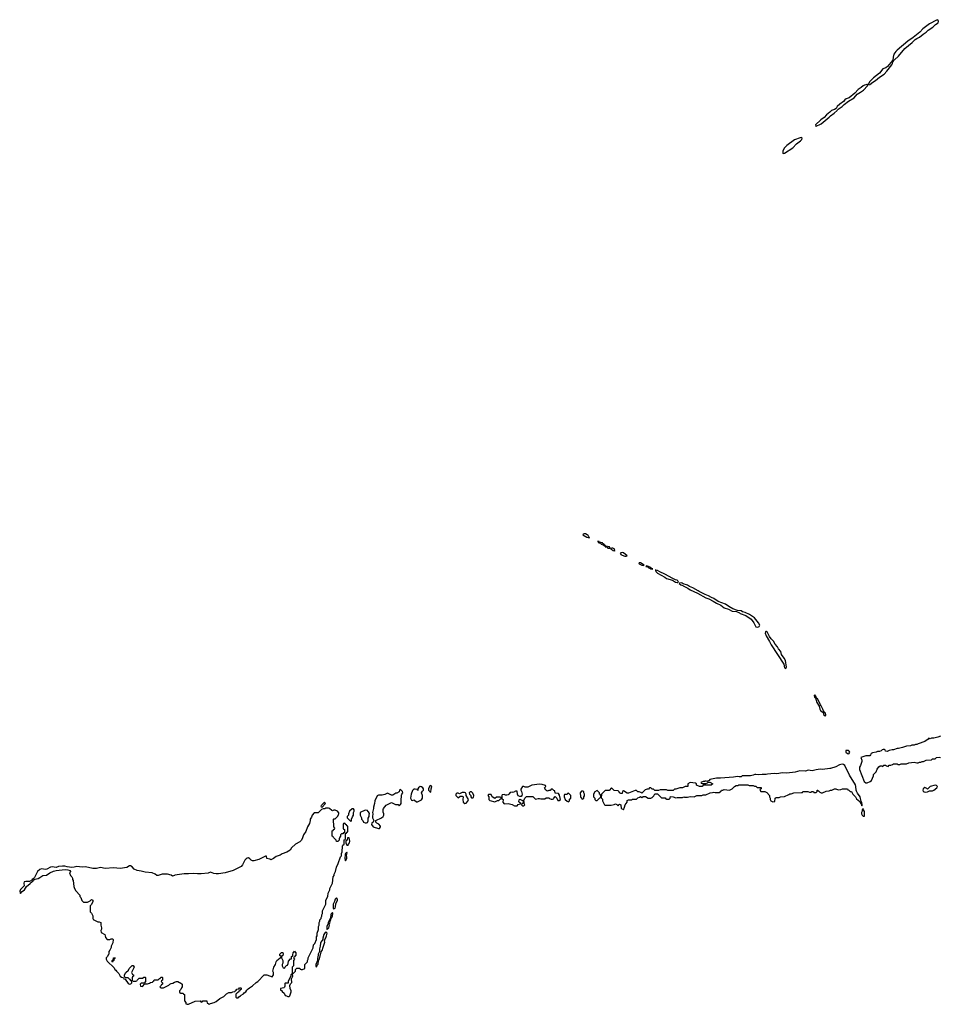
# Model space of a CAD drawing. Header units: inches. Extents: x 2701622 to 2964296, y 496201 to 720542.
# Tile 232 of 256: x 2857636 to 2871671, y 638702 to 653738. Entities that reach past the tile are written whole.
import ezdxf

# ---------------------------------------------------------------- set-up
doc = ezdxf.new("R2010")
doc.units = ezdxf.units.IN
doc.header["$MEASUREMENT"] = 0
for name, color, linetype in [('C8653', 7, 'Continuous'), ('C8654', 7, 'Continuous'), ('C8663', 7, 'Continuous'), ('C8664', 7, 'Continuous'), ('C8665', 7, 'Continuous'), ('C8674', 7, 'Continuous'), ('C8675', 7, 'Continuous')]:
    doc.layers.add(name, color=color, linetype=linetype)

msp = doc.modelspace()

# ---------------------------------------------------------------- linework, layer by layer
at = {"layer": 'C8653', "color": 4, "elevation": 4}
msp.add_lwpolyline([(2858757, 640000), (2858758, 639998), (2858830, 639962), (2858850, 639962), (2858872, 639952), (2858872, 639910), (2858882, 639870), (2858882, 639850), (2858874, 639830), (2858878, 639798), (2858934, 639770), (2858942, 639750), (2858944, 639724), (2858970, 639694), (2859010, 639692), (2859030, 639702), (2859050, 639702), (2859062, 639690), (2859057, 639643), (2859032, 639590), (2859032, 639568), (2859014, 639530), (2858994, 639510), (2858994, 639470), (2858984, 639456), (2858974, 639430), (2858954, 639410), (2858954, 639390), (2858970, 639362), (2859078, 639258), (2859090, 639234), (2859105, 639225), (2859112, 639210), (2859151, 639171), (2859170, 639131), (2859190, 639118), (2859212, 639112), (2859222, 639102), (2859225, 639090), (2859244, 639084), (2859290, 639022), (2859310, 639012), (2859330, 639014), (2859346, 639030), (2859342, 639062), (2859330, 639066), (2859322, 639082), (2859310, 639086), (2859290, 639106), (2859247, 639107), (2859238, 639130), (2859238, 639150), (2859258, 639190), (2859295, 639225), (2859308, 639250), (2859330, 639274), (2859350, 639294), (2859370, 639294), (2859382, 639270), (2859342, 639190), (2859358, 639158), (2859374, 639150), (2859374, 639130), (2859358, 639122), (2859353, 639107), (2859353, 639073), (2859358, 639058), (2859370, 639054), (2859410, 639054), (2859422, 639058), (2859427, 639073), (2859460, 639100), (2859510, 639102), (2859530, 639114), (2859550, 639114), (2859554, 639110), (2859554, 639050), (2859534, 639026), (2859490, 639026), (2859474, 639010), (2859478, 638978), (2859510, 638974), (2859546, 639014), (2859587, 639013), (2859616, 639024), (2859630, 639034), (2859662, 639038), (2859666, 639050), (2859682, 639058), (2859690, 639074), (2859750, 639074), (2859770, 639094), (2859782, 639098), (2859790, 639114), (2859810, 639114), (2859814, 639110), (2859814, 639070), (2859798, 639062), (2859794, 639050), (2859814, 639030), (2859814, 639010), (2859798, 639002), (2859793, 638987), (2859774, 638970), (2859790, 638954), (2859830, 638954), (2859910, 638992), (2859929, 639011), (2859950, 639022), (2859975, 639025), (2860000, 639038)], dxfattribs=at)
msp.add_lwpolyline([(2859050, 639346), (2859046, 639350), (2859046, 639370), (2859062, 639378), (2859066, 639410), (2859070, 639414), (2859093, 639413), (2859093, 639407), (2859078, 639402), (2859074, 639370), (2859058, 639362)], close=True, dxfattribs=at)
at = {"layer": 'C8654', "color": 4, "elevation": 4}
msp.add_lwpolyline([(2860000, 640671), (2859970, 640658), (2859950, 640675), (2859890, 640688), (2859810, 640689), (2859750, 640669), (2859730, 640668), (2859706, 640690), (2859658, 640710), (2859550, 640719), (2859490, 640736), (2859427, 640747), (2859385, 640765), (2859350, 640799), (2859325, 640815), (2859310, 640815), (2859270, 640789), (2859170, 640776), (2859070, 640784), (2858938, 640778), (2858870, 640789), (2858810, 640778), (2858750, 640774), (2858639, 640799), (2858590, 640797), (2858510, 640804), (2858466, 640794), (2858430, 640792), (2858360, 640800), (2858326, 640810), (2858290, 640811), (2858230, 640804), (2858190, 640793), (2858130, 640799), (2858105, 640795), (2858052, 640768), (2858030, 640762), (2857967, 640773), (2857941, 640759), (2857906, 640730), (2857862, 640638), (2857851, 640630), (2857844, 640616), (2857828, 640610), (2857822, 640598), (2857783, 640577), (2857730, 640578), (2857706, 640570), (2857701, 640550), (2857705, 640510), (2857646, 640454), (2857636, 640430), (2857641, 640401), (2857650, 640392), (2857675, 640425), (2857710, 640451), (2857739, 640501), (2857795, 640545), (2857802, 640558), (2857839, 640590), (2857842, 640598), (2857869, 640611), (2857917, 640623), (2857944, 640636), (2857990, 640670), (2858045, 640675), (2858095, 640710), (2858150, 640733), (2858190, 640744), (2858330, 640760), (2858370, 640757), (2858405, 640745), (2858411, 640730), (2858398, 640710), (2858411, 640671), (2858432, 640650), (2858442, 640630), (2858442, 640610), (2858451, 640591), (2858462, 640502), (2858471, 640470), (2858494, 640434), (2858552, 640370), (2858552, 640350), (2858571, 640331), (2858586, 640286), (2858610, 640262), (2858670, 640262), (2858710, 640282), (2858730, 640302), (2858751, 640291), (2858752, 640270), (2858732, 640228), (2858713, 640207), (2858713, 640113), (2858732, 640092), (2858751, 640051), (2858753, 640013), (2858757, 640000)], dxfattribs=at)
at = {"layer": 'C8663', "color": 4, "elevation": 4}
for points in [[(2860000, 639038), (2860030, 639052), (2860050, 639052), (2860073, 639033), (2860092, 639032), (2860114, 639010), (2860114, 638970), (2860104, 638956), (2860093, 638927), (2860074, 638910), (2860074, 638890), (2860078, 638878), (2860090, 638874), (2860130, 638874), (2860138, 638858), (2860153, 638853), (2860153, 638753), (2860172, 638732), (2860174, 638710), (2860190, 638702), (2860210, 638702), (2860312, 638752), (2860390, 638754), (2860398, 638738), (2860410, 638734), (2860422, 638738), (2860430, 638754), (2860490, 638754), (2860494, 638750), (2860498, 638718), (2860513, 638713), (2860522, 638702), (2860530, 638702), (2860548, 638712), (2860606, 638730), (2860634, 638746), (2860689, 638791), (2860750, 638822), (2860790, 638862), (2860830, 638882), (2860870, 638882), (2860888, 638892), (2860922, 638898), (2860926, 638910), (2860942, 638918), (2860950, 638934), (2860982, 638938), (2860990, 638954), (2861010, 638954), (2861014, 638950), (2861014, 638930), (2860998, 638922), (2860994, 638910), (2860978, 638902), (2860973, 638887), (2860958, 638882), (2860954, 638870), (2860938, 638862), (2860934, 638850), (2860934, 638810), (2860950, 638802), (2860970, 638802), (2860983, 638817), (2861006, 638830), (2861016, 638844), (2861050, 638862), (2861063, 638877), (2861086, 638890), (2861103, 638917), (2861123, 638937), (2861144, 638956), (2861190, 638982), (2861243, 639037), (2861270, 639052), (2861369, 639151), (2861410, 639152), (2861490, 639122), (2861508, 639150), (2861508, 639190), (2861498, 639210), (2861515, 639270), (2861542, 639310), (2861549, 639351), (2861558, 639370), (2861588, 639392), (2861610, 639414), (2861622, 639418), (2861626, 639430), (2861608, 639448), (2861608, 639468), (2861630, 639494), (2861650, 639494), (2861658, 639470), (2861652, 639448), (2861634, 639430), (2861634, 639410), (2861652, 639370), (2861652, 639330), (2861642, 639310), (2861642, 639290), (2861658, 639258), (2861670, 639254), (2861682, 639258), (2861687, 639273), (2861710, 639294), (2861722, 639298), (2861736, 639324), (2861740, 639360), (2861770, 639394), (2861782, 639398), (2861786, 639430), (2861802, 639438), (2861806, 639450), (2861808, 639492), (2861822, 639498), (2861830, 639514), (2861838, 639498), (2861852, 639492), (2861853, 639453), (2861850, 639446), (2861838, 639442), (2861830, 639426), (2861818, 639422), (2861814, 639410), (2861832, 639390), (2861814, 639370), (2861814, 639290), (2861794, 639270), (2861794, 639190), (2861798, 639178), (2861810, 639174), (2861846, 639210), (2861847, 639233), (2861868, 639252), (2861910, 639254), (2861918, 639238), (2861930, 639234), (2861950, 639234), (2861986, 639250), (2861988, 639312), (2862027, 639353), (2862028, 639372), (2862038, 639390), (2862038, 639410), (2862115, 639565), (2862118, 639610), (2862138, 639630), (2862167, 639693), (2862168, 639730), (2862178, 639750), (2862178, 639790), (2862195, 639845), (2862198, 639890), (2862208, 639910), (2862209, 639951), (2862218, 639970), (2862218, 639990), (2862228, 640000)], [(2862367, 640000), (2862342, 639950), (2862342, 639930), (2862325, 639895), (2862325, 639850), (2862330, 639842), (2862353, 639870), (2862362, 639910), (2862358, 639930), (2862370, 639942), (2862378, 639982), (2862386, 639990), (2862383, 640000)]]:
    msp.add_lwpolyline(points, dxfattribs=at)
for points in [[(2862310, 639808), (2862300, 639800), (2862278, 639770), (2862265, 639710), (2862265, 639690), (2862232, 639650), (2862225, 639635), (2862222, 639590), (2862211, 639550), (2862212, 639508), (2862192, 639470), (2862192, 639450), (2862180, 639400), (2862182, 639370), (2862154, 639310), (2862158, 639278), (2862170, 639274), (2862178, 639302), (2862190, 639314), (2862195, 639365), (2862210, 639394), (2862237, 639503), (2862250, 639522), (2862270, 639574), (2862292, 639650), (2862288, 639672), (2862297, 639703), (2862310, 639718), (2862321, 639750), (2862328, 639790)], [(2861790, 639166), (2861774, 639150), (2861774, 639130), (2861744, 639076), (2861734, 639050), (2861733, 639027), (2861690, 639026), (2861682, 639018), (2861682, 638978), (2861677, 638963), (2861666, 638954), (2861618, 638942), (2861614, 638930), (2861618, 638918), (2861630, 638914), (2861640, 638900), (2861672, 638870), (2861690, 638834), (2861710, 638832), (2861730, 638822), (2861750, 638822), (2861758, 638830), (2861778, 638890), (2861778, 638910), (2861763, 638943), (2861758, 638990), (2861767, 639013), (2861787, 639033), (2861786, 639090), (2861806, 639130), (2861802, 639162)]]:
    msp.add_lwpolyline(points, close=True, dxfattribs=at)
at = {"layer": 'C8664', "color": 4, "elevation": 4}
for points in [[(2866250, 645889), (2866238, 645882), (2866231, 645870), (2866290, 645835), (2866330, 645825), (2866335, 645830), (2866320, 645840), (2866310, 645859), (2866299, 645870), (2866270, 645885)], [(2866478, 645770), (2866454, 645770), (2866465, 645765), (2866470, 645754), (2866478, 645758), (2866474, 645750), (2866505, 645745), (2866512, 645730), (2866539, 645719), (2866550, 645707), (2866565, 645705), (2866570, 645694), (2866576, 645704), (2866574, 645710), (2866558, 645718), (2866554, 645730), (2866538, 645738), (2866530, 645748), (2866480, 645760)], [(2866584, 645696), (2866574, 645690), (2866601, 645681), (2866614, 645670), (2866630, 645667), (2866646, 645670), (2866638, 645690)], [(2866690, 645669), (2866672, 645668), (2866658, 645662), (2866658, 645650), (2866681, 645641), (2866690, 645631), (2866710, 645627), (2866726, 645630), (2866716, 645636), (2866716, 645650), (2866710, 645657)], [(2866830, 645601), (2866802, 645590), (2866807, 645587), (2866811, 645570), (2866830, 645559), (2866870, 645545), (2866890, 645543), (2866908, 645550), (2866850, 645597)], [(2867090, 645446), (2867085, 645435), (2867090, 645428), (2867130, 645407), (2867150, 645405), (2867166, 645410), (2867110, 645444)], [(2867204, 645396), (2867194, 645390), (2867222, 645382), (2867226, 645370), (2867259, 645359), (2867265, 645350), (2867290, 645345), (2867298, 645350), (2867278, 645358), (2867270, 645372), (2867241, 645381), (2867235, 645390)], [(2867347, 645333), (2867334, 645330), (2867345, 645325), (2867347, 645310), (2867370, 645288), (2867484, 645224), (2867510, 645204), (2867599, 645179), (2867646, 645150), (2867670, 645141), (2867679, 645141), (2867689, 645150), (2867681, 645170), (2867670, 645178), (2867644, 645184), (2867602, 645202), (2867484, 645270), (2867405, 645305), (2867370, 645329)], [(2867730, 645137), (2867705, 645135), (2867702, 645130), (2867725, 645110), (2867758, 645098), (2867763, 645090), (2867835, 645055), (2867871, 645030), (2867980, 644980), (2868108, 644908), (2868153, 644893), (2868219, 644859), (2868270, 644826), (2868336, 644796), (2868390, 644759), (2868456, 644736), (2868510, 644708), (2868578, 644698), (2868620, 644680), (2868630, 644671), (2868719, 644639), (2868802, 644582), (2868842, 644530), (2868870, 644467), (2868890, 644461), (2868910, 644465), (2868922, 644470), (2868934, 644490), (2868912, 644530), (2868850, 644604), (2868773, 644653), (2868710, 644685), (2868670, 644697), (2868648, 644710), (2868590, 644716), (2868522, 644742), (2868457, 644777), (2868410, 644812), (2868294, 644854), (2868230, 644898), (2868194, 644914), (2868150, 644941), (2868100, 644960), (2868006, 645006), (2867990, 645018), (2867910, 645061), (2867859, 645080), (2867830, 645102), (2867762, 645122), (2867747, 645133)], [(2869030, 644397), (2869025, 644395), (2869018, 644390), (2869015, 644370), (2869028, 644330), (2869082, 644242), (2869107, 644190), (2869297, 643897), (2869310, 643842), (2869330, 643832), (2869339, 643850), (2869326, 643950), (2869306, 643990), (2869263, 644044), (2869252, 644092), (2869218, 644130), (2869202, 644162), (2869164, 644204), (2869140, 644250), (2869105, 644285), (2869079, 644319), (2869050, 644379)], [(2869770, 643428), (2869761, 643419), (2869767, 643393), (2869770, 643386), (2869782, 643382), (2869804, 643310), (2869837, 643257), (2869846, 643210), (2869859, 643190), (2869898, 643158), (2869910, 643122), (2869930, 643105), (2869938, 643110), (2869939, 643121), (2869933, 643150), (2869920, 643160), (2869904, 643184), (2869896, 643210), (2869870, 643262), (2869857, 643277), (2869833, 643330), (2869810, 643368), (2869796, 643376), (2869790, 643398)], [(2863910, 642042), (2863892, 642030), (2863874, 641990), (2863874, 641970), (2863894, 641950), (2863910, 641942), (2863915, 641990), (2863928, 642030)], [(2865570, 642065), (2865454, 642050), (2865390, 642018), (2865350, 642018), (2865330, 642029), (2865310, 642029), (2865286, 641986), (2865285, 641970), (2865294, 641954), (2865304, 641910), (2865301, 641890), (2865290, 641875), (2865270, 641874), (2865244, 641885), (2865236, 641910), (2865230, 641958), (2865204, 641956), (2865170, 641938), (2865150, 641942), (2865121, 641939), (2865102, 641910), (2865090, 641902), (2865070, 641898), (2865050, 641898), (2865030, 641906), (2864998, 641902), (2864994, 641890), (2864994, 641850), (2864998, 641838), (2865014, 641830), (2865012, 641790), (2865030, 641762), (2865090, 641766), (2865151, 641751), (2865190, 641732), (2865230, 641734), (2865245, 641755), (2865278, 641762), (2865286, 641770), (2865263, 641783), (2865256, 641796), (2865258, 641822), (2865270, 641834), (2865310, 641812), (2865327, 641813), (2865336, 641824), (2865346, 641850), (2865373, 641873), (2865470, 641874), (2865510, 641834), (2865550, 641845), (2865570, 641845), (2865590, 641838), (2865650, 641842), (2865670, 641854), (2865710, 641854), (2865724, 641844), (2865750, 641834), (2865770, 641834), (2865782, 641838), (2865786, 641850), (2865810, 641874), (2865834, 641850), (2865850, 641814), (2865870, 641812), (2865888, 641830), (2865874, 641894), (2865862, 641922), (2865807, 641927), (2865802, 641962), (2865787, 641967), (2865770, 641986), (2865750, 641986), (2865730, 641966), (2865710, 641966), (2865690, 641958), (2865680, 641960), (2865666, 641970), (2865648, 642010), (2865666, 642030), (2865662, 642042), (2865610, 642059)], [(2863450, 641982), (2863432, 641970), (2863430, 641948), (2863392, 641928), (2863370, 641926), (2863364, 641916), (2863330, 641898), (2863310, 641898), (2863250, 641928), (2863210, 641904), (2863170, 641895), (2863110, 641895), (2863090, 641888), (2863054, 641810), (2863051, 641770), (2863034, 641710), (2863034, 641690), (2863021, 641630), (2863026, 641610), (2863019, 641570), (2863021, 641550), (2863039, 641510), (2863030, 641486), (2863010, 641466), (2863005, 641450), (2863031, 641410), (2863110, 641388), (2863130, 641387), (2863144, 641410), (2863142, 641422), (2863115, 641455), (2863086, 641470), (2863070, 641486), (2863069, 641510), (2863158, 641550), (2863182, 641570), (2863193, 641590), (2863193, 641613), (2863183, 641637), (2863183, 641677), (2863190, 641694), (2863230, 641742), (2863310, 641782), (2863370, 641754), (2863410, 641754), (2863430, 641734), (2863450, 641752), (2863459, 641770), (2863456, 641810), (2863465, 641895), (2863469, 641911), (2863482, 641930), (2863478, 641950)], [(2863750, 642028), (2863722, 642010), (2863714, 641990), (2863712, 641968), (2863706, 641970), (2863702, 641982), (2863670, 641988), (2863650, 641986), (2863632, 641968), (2863611, 641910), (2863602, 641850), (2863618, 641818), (2863630, 641814), (2863650, 641822), (2863660, 641820), (2863690, 641794), (2863710, 641794), (2863730, 641802), (2863770, 641825), (2863783, 641850), (2863784, 641890), (2863768, 641932), (2863783, 641957), (2863798, 641970), (2863798, 641990), (2863788, 642010), (2863770, 642022)], [(2864390, 641938), (2864350, 641918), (2864330, 641926), (2864310, 641926), (2864294, 641910), (2864294, 641890), (2864330, 641854), (2864360, 641880), (2864390, 641882), (2864397, 641877), (2864402, 641870), (2864398, 641830), (2864402, 641790), (2864430, 641771), (2864450, 641772), (2864478, 641802), (2864488, 641830), (2864449, 641889), (2864448, 641910), (2864438, 641930), (2864424, 641936)], [(2864530, 641946), (2864510, 641946), (2864494, 641930), (2864502, 641910), (2864522, 641890), (2864522, 641870), (2864530, 641854), (2864550, 641854), (2864562, 641858), (2864568, 641890), (2864550, 641926)], [(2864830, 641906), (2864790, 641906), (2864782, 641890), (2864794, 641870), (2864794, 641830), (2864810, 641814), (2864890, 641794), (2864910, 641802), (2864930, 641814), (2864950, 641814), (2864970, 641834), (2864982, 641838), (2864986, 641850), (2864982, 641862), (2864967, 641867), (2864913, 641867), (2864890, 641846), (2864846, 641870)], [(2866010, 641926), (2865998, 641922), (2865990, 641906), (2865953, 641907), (2865945, 641895), (2865945, 641870), (2865962, 641830), (2865990, 641802), (2866010, 641794), (2866026, 641810), (2866027, 641833), (2866046, 641850), (2866046, 641890)], [(2866230, 641958), (2866210, 641958), (2866192, 641930), (2866193, 641873), (2866198, 641858), (2866213, 641853), (2866218, 641838), (2866230, 641834), (2866246, 641850), (2866246, 641870), (2866256, 641884), (2866258, 641910), (2866246, 641930), (2866246, 641950)], [(2866450, 641966), (2866412, 641948), (2866394, 641910), (2866394, 641870), (2866414, 641850), (2866414, 641830), (2866430, 641814), (2866450, 641814), (2866490, 641854), (2866502, 641858), (2866506, 641870), (2866502, 641902), (2866486, 641910), (2866486, 641930)], [(2862290, 641788), (2862245, 641750), (2862242, 641738), (2862234, 641730), (2862238, 641718), (2862250, 641714), (2862298, 641762), (2862302, 641770)], [(2865330, 641806), (2865318, 641802), (2865314, 641770), (2865298, 641762), (2865294, 641750), (2865310, 641734), (2865330, 641734), (2865346, 641750), (2865338, 641770), (2865336, 641796)], [(2862730, 641688), (2862710, 641688), (2862672, 641650), (2862654, 641610), (2862654, 641590), (2862634, 641570), (2862634, 641550), (2862690, 641494), (2862698, 641510), (2862698, 641530), (2862713, 641567), (2862733, 641590), (2862733, 641630), (2862739, 641650), (2862739, 641670)], [(2862910, 641666), (2862834, 641630), (2862832, 641590), (2862852, 641550), (2862852, 641530), (2862872, 641510), (2862885, 641485), (2862910, 641474), (2862930, 641474), (2862942, 641478), (2862955, 641505), (2862956, 641544), (2862968, 641570), (2862968, 641590), (2862975, 641615), (2862962, 641642), (2862948, 641648), (2862942, 641662)], [(2862650, 641246), (2862638, 641242), (2862634, 641210), (2862618, 641202), (2862614, 641190), (2862614, 641170), (2862624, 641144), (2862630, 641134), (2862650, 641134), (2862654, 641150), (2862672, 641170), (2862675, 641190), (2862670, 641226), (2862662, 641242)], [(2862630, 641026), (2862610, 641006), (2862602, 640990), (2862598, 640930), (2862604, 640904), (2862610, 640894), (2862628, 640930), (2862626, 640994), (2862630, 640994), (2862634, 641010)], [(2862470, 640328), (2862450, 640306), (2862442, 640270), (2862422, 640230), (2862422, 640170), (2862430, 640154), (2862435, 640165), (2862450, 640172), (2862457, 640190), (2862463, 640237), (2862488, 640290), (2862488, 640310)], [(2862410, 640106), (2862390, 640086), (2862385, 640075), (2862382, 640022), (2862390, 640014), (2862412, 640050), (2862414, 640094)]]:
    msp.add_lwpolyline(points, close=True, dxfattribs=at)
for points in [[(2870000, 642304), (2869891, 642289), (2869852, 642292), (2869790, 642285), (2869731, 642269), (2869670, 642276), (2869630, 642264), (2869545, 642265), (2869470, 642249), (2869347, 642233), (2869276, 642236), (2869190, 642224), (2869150, 642229), (2869050, 642217), (2869029, 642209), (2868970, 642213), (2868910, 642208), (2868870, 642212), (2868854, 642210), (2868830, 642199), (2868790, 642193), (2868672, 642192), (2868662, 642190), (2868645, 642175), (2868615, 642175), (2868590, 642182), (2868530, 642169), (2868330, 642154), (2868270, 642156), (2868170, 642133), (2868160, 642120), (2868134, 642110), (2868134, 642106), (2868112, 642112), (2868094, 642110), (2868090, 642106), (2868070, 642106), (2868034, 642090), (2868038, 642078), (2868050, 642074), (2868110, 642074), (2868136, 642084), (2868146, 642094), (2868170, 642094), (2868214, 642070), (2868192, 642048), (2868070, 642046), (2868052, 642028), (2868010, 642028), (2867967, 642047), (2867966, 642070), (2867950, 642078), (2867870, 642089), (2867832, 642070), (2867832, 642028), (2867793, 642027), (2867751, 642009), (2867710, 642009), (2867651, 641989), (2867630, 641988), (2867610, 641968), (2867530, 641966), (2867510, 641978), (2867410, 641978), (2867387, 641967), (2867330, 641966), (2867310, 641986), (2867288, 641988), (2867270, 642006), (2867250, 642006), (2867232, 641988), (2867213, 641987), (2867184, 641976), (2867130, 641926), (2867116, 641936), (2867090, 641946), (2867070, 641946), (2867050, 641966), (2867030, 641966), (2866930, 641928), (2866910, 641928), (2866850, 641962), (2866838, 641950), (2866830, 641922), (2866810, 641922), (2866790, 641929), (2866785, 641945), (2866770, 641962), (2866707, 641967), (2866670, 642006), (2866632, 641968), (2866570, 641968), (2866514, 641910), (2866513, 641853), (2866530, 641834), (2866532, 641810), (2866562, 641750), (2866570, 641742), (2866664, 641744), (2866710, 641751), (2866730, 641762), (2866750, 641754), (2866770, 641734), (2866778, 641750), (2866790, 641756), (2866812, 641750), (2866814, 641690), (2866842, 641682), (2866850, 641674), (2866868, 641710), (2866875, 641750), (2866906, 641790), (2866910, 641814), (2866930, 641822), (2866976, 641824), (2866990, 641834), (2867050, 641834), (2867070, 641854), (2867096, 641864), (2867110, 641874), (2867130, 641862), (2867150, 641874), (2867187, 641873), (2867230, 641852), (2867270, 641852), (2867290, 641862), (2867315, 641885), (2867330, 641914), (2867370, 641914), (2867430, 641854), (2867490, 641854), (2867498, 641838), (2867510, 641834), (2867550, 641834), (2867566, 641850), (2867570, 641874), (2867612, 641872), (2867650, 641854), (2867670, 641862), (2867750, 641862), (2867770, 641872), (2867785, 641865), (2867830, 641865), (2867870, 641874), (2867930, 641872), (2867970, 641892), (2868047, 641893), (2868070, 641902), (2868110, 641902), (2868173, 641933), (2868210, 641934), (2868230, 641942), (2868250, 641934), (2868310, 641934), (2868330, 641954), (2868342, 641958), (2868348, 641972), (2868367, 641973), (2868390, 641982), (2868467, 641973), (2868510, 641992), (2868546, 642030), (2868570, 642042), (2868596, 642044), (2868610, 642052), (2868670, 642054), (2868750, 642052), (2868770, 642042), (2868830, 642042), (2868850, 642034), (2868870, 642034), (2868890, 642014), (2868952, 642012), (2868954, 641990), (2868938, 641982), (2868934, 641970), (2868950, 641954), (2869010, 641954), (2869037, 641937), (2869082, 641890), (2869082, 641870), (2869092, 641850), (2869092, 641830), (2869102, 641810), (2869130, 641794), (2869162, 641798), (2869168, 641852), (2869180, 641860), (2869230, 641862), (2869250, 641872), (2869307, 641873), (2869376, 641904), (2869390, 641914), (2869410, 641914), (2869453, 641933), (2869570, 641934), (2869582, 641938), (2869590, 641954), (2869667, 641953), (2869690, 641942), (2869710, 641942), (2869728, 641952), (2869750, 641954), (2869758, 641938), (2869790, 641934), (2869806, 641950), (2869806, 641970), (2869810, 641972), (2869822, 641962), (2869830, 641962), (2869850, 641942), (2869870, 641932), (2869890, 641931), (2869943, 641957), (2869990, 641962), (2870000, 641967)], [(2862228, 640000), (2862238, 640010), (2862238, 640030), (2862248, 640050), (2862248, 640070), (2862255, 640090), (2862258, 640130), (2862306, 640230), (2862308, 640290), (2862338, 640350), (2862343, 640397), (2862368, 640450), (2862368, 640472), (2862408, 640550), (2862422, 640650), (2862438, 640670), (2862438, 640690), (2862458, 640730), (2862470, 640794), (2862498, 640850), (2862530, 640954), (2862546, 640970), (2862547, 641007), (2862558, 641030), (2862563, 641117), (2862570, 641134), (2862586, 641150), (2862588, 641212), (2862602, 641218), (2862606, 641230), (2862606, 641314), (2862622, 641318), (2862627, 641333), (2862642, 641338), (2862646, 641350), (2862646, 641410), (2862642, 641422), (2862627, 641427), (2862622, 641442), (2862607, 641447), (2862602, 641462), (2862590, 641466), (2862578, 641462), (2862574, 641450), (2862574, 641390), (2862578, 641378), (2862594, 641370), (2862594, 641326), (2862578, 641322), (2862570, 641306), (2862550, 641306), (2862534, 641290), (2862534, 641270), (2862524, 641256), (2862514, 641230), (2862514, 641210), (2862490, 641186), (2862470, 641186), (2862466, 641210), (2862426, 641250), (2862422, 641262), (2862406, 641270), (2862406, 641350), (2862422, 641358), (2862426, 641370), (2862442, 641378), (2862446, 641390), (2862428, 641410), (2862426, 641530), (2862430, 641534), (2862450, 641534), (2862490, 641574), (2862502, 641598), (2862508, 641610), (2862507, 641627), (2862486, 641650), (2862450, 641666), (2862430, 641666), (2862410, 641658), (2862400, 641660), (2862366, 641690), (2862350, 641698), (2862310, 641698), (2862292, 641688), (2862270, 641688), (2862242, 641678), (2862221, 641659), (2862214, 641646), (2862190, 641625), (2862130, 641628), (2862102, 641590), (2862090, 641558), (2862071, 641530), (2862071, 641509), (2862058, 641462), (2862027, 641410), (2862001, 641339), (2861968, 641292), (2861954, 641246), (2861935, 641210), (2861910, 641185), (2861846, 641150), (2861786, 641090), (2861762, 641058), (2861714, 641026), (2861642, 640998), (2861610, 640979), (2861550, 640959), (2861510, 640929), (2861470, 640908), (2861456, 640916), (2861409, 640929), (2861402, 640962), (2861390, 640966), (2861286, 640914), (2861210, 640895), (2861190, 640895), (2861170, 640903), (2861150, 640925), (2861130, 640937), (2861110, 640933), (2861090, 640924), (2861070, 640905), (2861035, 640830), (2861014, 640806), (2860893, 640747), (2860770, 640708), (2860670, 640696), (2860636, 640696), (2860601, 640701), (2860550, 640722), (2860510, 640707), (2860408, 640692), (2860350, 640692), (2860290, 640701), (2860210, 640692), (2860147, 640693), (2860006, 640674), (2860000, 640671)], [(2862383, 640000), (2862382, 640002), (2862370, 640006), (2862367, 640000)]]:
    msp.add_lwpolyline(points, dxfattribs=at)
at = {"layer": 'C8665', "color": 4, "elevation": 4}
msp.add_lwpolyline([(2870000, 652327), (2869950, 652285), (2869915, 652245), (2869861, 652210), (2869781, 652130), (2869785, 652110), (2869790, 652108), (2869801, 652119), (2869850, 652137), (2869870, 652150), (2869990, 652249), (2870000, 652260)], dxfattribs=at)
msp.add_lwpolyline([(2869570, 651938), (2869550, 651934), (2869459, 651901), (2869343, 651817), (2869304, 651776), (2869282, 651730), (2869282, 651702), (2869290, 651694), (2869310, 651700), (2869437, 651783), (2869490, 651842), (2869552, 651888), (2869571, 651910), (2869581, 651930)], close=True, dxfattribs=at)
at = {"layer": 'C8674', "color": 4, "elevation": 4}
for points in [[(2871690, 642798), (2871650, 642782), (2871588, 642768), (2871553, 642767), (2871530, 642758), (2871510, 642766), (2871502, 642750), (2871450, 642715), (2871350, 642682), (2871330, 642669), (2871310, 642668), (2871290, 642658), (2871250, 642658), (2871231, 642649), (2871170, 642642), (2871110, 642622), (2871050, 642609), (2871030, 642609), (2870970, 642589), (2870950, 642589), (2870904, 642576), (2870877, 642563), (2870848, 642570), (2870846, 642590), (2870835, 642595), (2870813, 642593), (2870802, 642590), (2870785, 642575), (2870757, 642563), (2870730, 642564), (2870708, 642552), (2870650, 642542), (2870632, 642530), (2870622, 642510), (2870610, 642498), (2870550, 642495), (2870474, 642470), (2870491, 642431), (2870491, 642410), (2870471, 642351), (2870456, 642324), (2870456, 642290), (2870525, 642105), (2870550, 642085), (2870570, 642086), (2870618, 642102), (2870638, 642122), (2870668, 642190), (2870666, 642210), (2870708, 642252), (2870725, 642295), (2870748, 642330), (2870770, 642342), (2870790, 642342), (2870810, 642334), (2870827, 642353), (2870850, 642354), (2870864, 642344), (2870890, 642334), (2870907, 642353), (2870930, 642354), (2870956, 642364), (2870970, 642374), (2871030, 642372), (2871045, 642365), (2871070, 642365), (2871090, 642372), (2871170, 642372), (2871209, 642391), (2871290, 642402), (2871330, 642392), (2871350, 642392), (2871370, 642402), (2871390, 642402), (2871409, 642411), (2871430, 642412), (2871470, 642432), (2871550, 642434), (2871568, 642452), (2871607, 642453), (2871630, 642471), (2871670, 642478), (2871690, 642472)], [(2870000, 641967), (2870010, 641972), (2870030, 641972), (2870070, 641991), (2870090, 641991), (2870130, 641978), (2870170, 641982), (2870192, 641992), (2870270, 641994), (2870278, 641978), (2870290, 641974), (2870310, 641954), (2870331, 641951), (2870352, 641910), (2870390, 641872), (2870410, 641842), (2870457, 641797), (2870470, 641774), (2870474, 641774), (2870490, 641734), (2870495, 641750), (2870490, 641786), (2870478, 641798), (2870464, 641870), (2870424, 641924), (2870410, 641959), (2870401, 641970), (2870398, 642030), (2870390, 642056), (2870303, 642203), (2870230, 642349), (2870210, 642365), (2870190, 642369), (2870150, 642359), (2870091, 642329), (2870010, 642305), (2870000, 642304)]]:
    msp.add_lwpolyline(points, dxfattribs=at)
for points in [[(2870284, 642576), (2870244, 642576), (2870246, 642550), (2870270, 642532), (2870290, 642526), (2870308, 642550), (2870298, 642570)], [(2871610, 642049), (2871531, 642029), (2871490, 641986), (2871479, 641999), (2871450, 642013), (2871426, 641994), (2871421, 641970), (2871425, 641950), (2871457, 641943), (2871490, 641946), (2871520, 641960), (2871570, 641963), (2871590, 641971), (2871633, 642010), (2871644, 642030), (2871630, 642044)], [(2870510, 641686), (2870498, 641682), (2870492, 641668), (2870492, 641652), (2870482, 641630), (2870482, 641610), (2870492, 641592), (2870510, 641574), (2870530, 641574), (2870530, 641646), (2870514, 641670)]]:
    msp.add_lwpolyline(points, close=True, dxfattribs=at)
at = {"layer": 'C8675', "color": 4, "elevation": 4}
msp.add_lwpolyline([(2871650, 653738), (2871630, 653733), (2871523, 653677), (2871421, 653599), (2871372, 653548), (2871274, 653466), (2871190, 653412), (2871027, 653273), (2871007, 653253), (2870979, 653210), (2870967, 653167), (2870962, 653118), (2870954, 653106), (2870950, 653108), (2870944, 653096), (2870930, 653084), (2870879, 653021), (2870857, 653003), (2870810, 652987), (2870761, 652919), (2870668, 652850), (2870607, 652790), (2870596, 652764), (2870586, 652754), (2870574, 652750), (2870582, 652742), (2870610, 652748), (2870656, 652784), (2870698, 652810), (2870758, 652862), (2870830, 652908), (2870873, 652950), (2870945, 653050), (2870956, 653070), (2870962, 653098), (2870970, 653102), (2870980, 653120), (2870990, 653124), (2871050, 653182), (2871144, 653296), (2871258, 653390), (2871304, 653436), (2871328, 653452), (2871370, 653470), (2871423, 653517), (2871472, 653548), (2871504, 653576), (2871574, 653626), (2871616, 653664), (2871654, 653690), (2871657, 653710)], close=True, dxfattribs=at)
msp.add_lwpolyline([(2870000, 652260), (2870010, 652270), (2870067, 652310), (2870112, 652350), (2870117, 652363), (2870127, 652373), (2870189, 652410), (2870219, 652441), (2870288, 652492), (2870373, 652547), (2870419, 652601), (2870470, 652630), (2870516, 652664), (2870575, 652730), (2870578, 652738), (2870566, 652746), (2870530, 652737), (2870510, 652727), (2870480, 652700), (2870433, 652670), (2870382, 652618), (2870294, 652546), (2870250, 652529), (2870230, 652515), (2870210, 652490), (2870153, 652450), (2870113, 652410), (2870097, 652383), (2870073, 652367), (2870028, 652350), (2870000, 652327)], dxfattribs=at)

doc.saveas('drawing.dxf')
